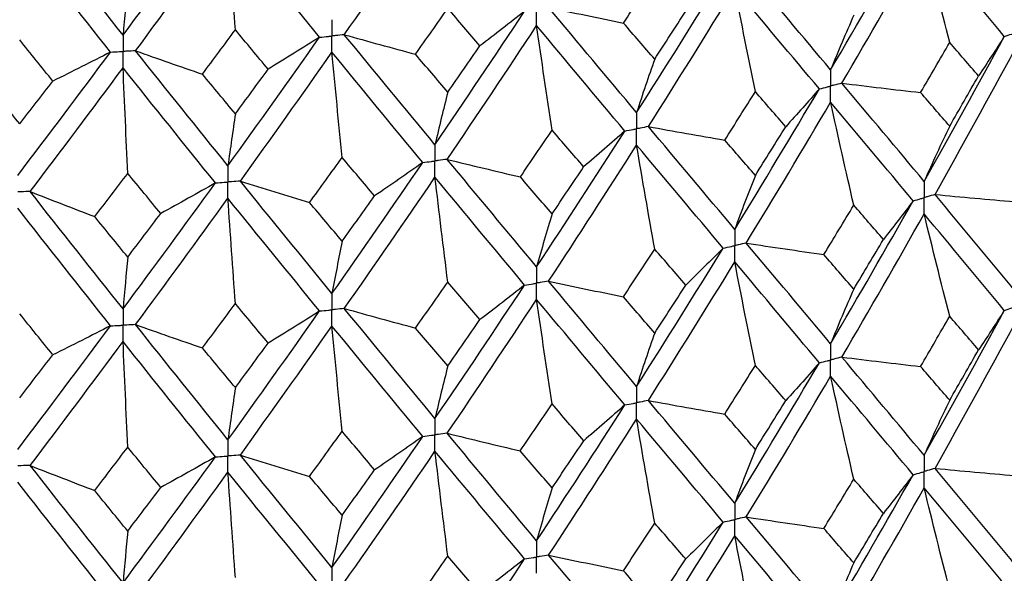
# Paper-space layout '_Trimetric' of a CAD drawing. Header units: millimetres. Extents: x -25 to 160, y -13 to 387.
# Tile 37 of 58: x 0.75 to 10.15, y 24.68 to 29.97. Entities that reach past the tile are written whole.
import ezdxf

# ---------------------------------------------------------------- set-up
doc = ezdxf.new("R2010")
doc.units = ezdxf.units.MM

psp = doc.layouts.new('_Trimetric')

# ---------------------------------------------------------------- linework, layer by layer
at = {"color": 7, "linetype": 'Continuous', "lineweight": 25}
for points in [[(1.738, 29.8178), (2.0328, 30.2158), (2.3271, 30.6175), (2.6203, 31.0223)], [(3.85, 29.8221), (4.14, 30.2368), (4.4287, 30.6552), (4.7157, 31.0766)], [(1.738, 29.8178), (1.4432, 30.1882), (1.1477, 30.5624), (0.852, 30.9397)], [(1.8573, 29.668), (2.152, 30.0669), (2.446, 30.4696), (2.739, 30.8754)], [(2.8101, 29.8687), (2.7859, 30.2044), (2.7622, 30.5399), (2.739, 30.8754)], [(3.6148, 29.7982), (3.3241, 30.1537), (3.032, 30.513), (2.739, 30.8754)], [(8.493, 29.4875), (8.7585, 29.9378), (9.0212, 30.3922), (9.2807, 30.8501)], [(1.6186, 29.6569), (1.3236, 30.0283), (1.028, 30.4034), (0.7323, 30.7817)], [(8.6005, 29.3596), (8.8651, 29.8107), (9.127, 30.2658), (9.3855, 30.7245)], [(9.6292, 29.7482), (9.5464, 30.0735), (9.4651, 30.3989), (9.3855, 30.7245)], [(10.1506, 29.8054), (9.8992, 30.1081), (9.6441, 30.4146), (9.3855, 30.7245)], [(6.5149, 29.9338), (6.6146, 30.0853), (6.714, 30.2373), (6.8132, 30.3897)], [(6.6407, 29.079), (6.9184, 29.5146), (7.194, 29.9545), (7.467, 30.398)], [(8.493, 29.4875), (8.2275, 29.8033), (7.9588, 30.1232), (7.6873, 30.4466)], [(1.7831, 30.3133), (1.7678, 30.1514), (1.7527, 29.9863), (1.738, 29.8178)], [(6.7532, 28.9452), (7.0302, 29.3816), (7.305, 29.8223), (7.5773, 30.2666)], [(7.774, 29.2785), (7.7071, 29.6078), (7.6416, 29.9372), (7.5773, 30.2666)], [(8.3852, 29.3051), (8.119, 29.6217), (7.8495, 29.9424), (7.5773, 30.2666)], [(5.8004, 30.0826), (6.0377, 30.0319), (6.2759, 29.9823), (6.5149, 29.9338)], [(6.6407, 29.079), (6.3631, 29.4095), (6.0828, 29.7442), (5.8004, 30.0826)], [(4.5304, 29.6356), (4.6331, 29.7817), (4.7357, 29.9282), (4.8381, 30.0752)], [(4.7157, 28.7724), (5.0025, 29.1929), (5.2879, 29.6176), (5.5714, 30.0461)], [(5.1447, 29.7156), (5.0427, 29.835), (4.9405, 29.9549), (4.8381, 30.0752)], [(5.5714, 30.0461), (5.431, 29.9353), (5.2887, 29.8251), (5.1447, 29.7156)], [(6.8132, 29.5883), (6.9123, 29.7405), (7.0111, 29.8932), (7.1097, 30.0463)], [(8.7136, 30.0074), (8.6386, 29.8372), (8.5651, 29.6638), (8.493, 29.4875)], [(4.8319, 28.6325), (5.1182, 29.0537), (5.4031, 29.4793), (5.686, 29.9086)], [(5.8336, 28.9112), (5.7835, 29.2437), (5.7342, 29.5762), (5.686, 29.9086)], [(6.528, 28.9026), (6.2498, 29.2339), (5.9689, 29.5694), (5.686, 29.9086)], [(6.8132, 29.5883), (6.7141, 29.703), (6.6146, 29.8181), (6.5149, 29.9338)], [(2.4962, 29.446), (2.6009, 29.5865), (2.7056, 29.7274), (2.8101, 29.8687)], [(2.739, 28.5712), (3.0318, 28.976), (3.3239, 29.3852), (3.6148, 29.7982)], [(3.1233, 29.4924), (3.019, 29.6174), (2.9146, 29.7429), (2.8101, 29.8687)], [(3.6148, 29.7982), (3.4527, 29.6955), (3.2888, 29.5936), (3.1233, 29.4924)], [(3.85, 29.8221), (4.0757, 29.7589), (4.3025, 29.6968), (4.5304, 29.6356)], [(4.7157, 28.7724), (4.4289, 29.1182), (4.1401, 29.4683), (3.85, 29.8221)], [(9.3855, 28.4221), (9.6441, 28.8808), (9.8992, 29.3421), (10.1506, 29.8054)], [(10.1506, 29.8054), (10.0705, 29.6797), (9.9884, 29.5542), (9.9042, 29.4291)], [(1.0678, 29.3793), (0.9623, 29.5099), (0.8568, 29.6411), (0.7513, 29.7726)], [(4.8381, 29.2738), (4.9405, 29.4206), (5.0427, 29.5678), (5.1447, 29.7156)], [(9.3518, 29.2703), (9.4446, 29.4291), (9.5371, 29.5884), (9.6292, 29.7482)], [(9.9042, 29.4291), (9.813, 29.535), (9.7213, 29.6414), (9.6292, 29.7482)], [(0.7323, 28.4775), (1.0279, 28.8664), (1.3235, 29.2597), (1.6186, 29.6569)], [(1.6186, 29.6569), (1.4365, 29.5635), (1.2529, 29.471), (1.0678, 29.3793)], [(1.8573, 29.668), (2.069, 29.5931), (2.282, 29.5191), (2.4962, 29.446)], [(2.739, 28.5712), (2.4461, 28.9326), (2.1521, 29.2984), (1.8573, 29.668)], [(2.8576, 28.4249), (3.1502, 28.8305), (3.4419, 29.2406), (3.7325, 29.6544)], [(3.8294, 28.6503), (3.7964, 28.9851), (3.7641, 29.3198), (3.7325, 29.6544)], [(4.5993, 28.6022), (4.3121, 28.9488), (4.023, 29.2997), (3.7325, 29.6544)], [(4.8381, 29.2738), (4.7358, 29.3939), (4.6332, 29.5145), (4.5304, 29.6356)], [(9.49, 28.2969), (9.7476, 28.7564), (10.0019, 29.2187), (10.2523, 29.6829)], [(6.8132, 29.5883), (6.7546, 29.4217), (6.6971, 29.2519), (6.6407, 29.079)], [(0.8521, 28.3248), (1.1476, 28.7145), (1.4431, 29.1087), (1.738, 29.5068)], [(1.7831, 28.4988), (1.7678, 28.8349), (1.7527, 29.1709), (1.738, 29.5068)], [(2.6202, 28.4074), (2.3272, 28.7696), (2.0329, 29.1362), (1.738, 29.5068)], [(2.8101, 29.0674), (2.7056, 29.1931), (2.6009, 29.3193), (2.4962, 29.446)], [(2.8101, 29.0674), (2.9146, 29.2086), (3.019, 29.3502), (3.1233, 29.4924)], [(9.6292, 28.9489), (9.7213, 29.1087), (9.813, 29.2688), (9.9042, 29.4291)], [(0.7513, 28.9713), (0.6458, 29.1026), (0.5402, 29.2345), (0.4346, 29.3669)], [(0.7513, 28.9713), (0.8568, 29.1068), (0.9623, 29.2428), (1.0678, 29.3793)], [(8.6005, 29.3596), (8.8504, 29.3287), (9.1009, 29.299), (9.3518, 29.2703)], [(9.3855, 28.4221), (9.127, 28.7321), (8.8651, 29.0447), (8.6005, 29.3596)], [(4.8381, 29.2738), (4.7965, 29.1099), (4.7557, 28.9428), (4.7157, 28.7724)], [(7.4822, 28.8159), (7.5798, 28.9696), (7.6771, 29.1238), (7.774, 29.2785)], [(7.5773, 27.9643), (7.8495, 28.4086), (8.119, 28.8558), (8.3852, 29.3051)], [(8.0638, 28.9441), (7.9676, 29.0551), (7.871, 29.1665), (7.774, 29.2785)], [(8.3852, 29.3051), (8.2801, 29.1843), (8.1729, 29.064), (8.0638, 28.9441)], [(9.6292, 28.9489), (9.5371, 29.0557), (9.4446, 29.1629), (9.3518, 29.2703)], [(7.6873, 27.8332), (7.9588, 28.2785), (8.2275, 28.7266), (8.493, 29.1769)], [(8.7136, 28.1949), (8.6386, 28.5222), (8.5651, 28.8495), (8.493, 29.1769)], [(9.2807, 28.2367), (9.0212, 28.5475), (8.7585, 28.8611), (8.493, 29.1769)], [(2.8101, 29.0674), (2.7859, 28.9052), (2.7622, 28.7398), (2.739, 28.5712)], [(5.5307, 28.4646), (5.6319, 28.613), (5.7329, 28.7618), (5.8336, 28.9112)], [(5.686, 27.6063), (5.9689, 28.0356), (6.2498, 28.468), (6.528, 28.9026)], [(6.1351, 28.5609), (6.0349, 28.6771), (5.9344, 28.7939), (5.8336, 28.9112)], [(6.528, 28.9026), (6.3989, 28.7881), (6.268, 28.6742), (6.1351, 28.5609)], [(6.7532, 28.9452), (6.9955, 28.901), (7.2385, 28.8579), (7.4822, 28.8159)], [(7.5773, 27.9643), (7.305, 28.2885), (7.0302, 28.6157), (6.7532, 28.9452)], [(7.774, 28.4792), (7.871, 28.6339), (7.9676, 28.7889), (8.0638, 28.9441)], [(9.6292, 28.9489), (9.5464, 28.7764), (9.4651, 28.6008), (9.3855, 28.4221)], [(5.8004, 27.4692), (6.0828, 27.8995), (6.3631, 28.3328), (6.6407, 28.7684)], [(6.8132, 27.7758), (6.7546, 28.1067), (6.6971, 28.4376), (6.6407, 28.7684)], [(7.467, 27.7846), (7.194, 28.1098), (6.9184, 28.4379), (6.6407, 28.7684)], [(7.774, 28.4792), (7.6771, 28.5911), (7.5798, 28.7033), (7.4822, 28.8159)], [(3.5185, 28.2204), (3.6223, 28.3632), (3.7259, 28.5065), (3.8294, 28.6503)], [(3.7325, 27.3521), (4.023, 27.7659), (4.3121, 28.1829), (4.5993, 28.6022)], [(4.1392, 28.2836), (4.0361, 28.4053), (3.9328, 28.5276), (3.8294, 28.6503)], [(4.5993, 28.6022), (4.4477, 28.4953), (4.2943, 28.3891), (4.1392, 28.2836)], [(4.8319, 28.6325), (5.0639, 28.5755), (5.2968, 28.5196), (5.5307, 28.4646)], [(5.686, 27.6063), (5.4031, 27.9455), (5.1182, 28.2878), (4.8319, 28.6325)], [(1.4679, 28.0858), (1.573, 28.2229), (1.6781, 28.3606), (1.7831, 28.4988)], [(2.0979, 28.1152), (1.9931, 28.2426), (1.8882, 28.3704), (1.7831, 28.4988)], [(5.8336, 28.1119), (5.9344, 28.2612), (6.0349, 28.4109), (6.1351, 28.5609)], [(1.738, 27.2044), (2.0329, 27.6025), (2.3272, 28.0037), (2.6202, 28.4074)], [(2.6202, 28.4074), (2.4477, 28.3092), (2.2736, 28.2118), (2.0979, 28.1152)], [(2.8576, 28.4249), (3.0768, 28.3558), (3.2971, 28.2876), (3.5185, 28.2204)], [(3.7325, 27.3521), (3.4419, 27.7068), (3.1502, 28.0646), (2.8576, 28.4249)], [(3.85, 27.2087), (4.1401, 27.6235), (4.4289, 28.0415), (4.7157, 28.4619)], [(4.8381, 27.4614), (4.7965, 27.7949), (4.7557, 28.1284), (4.7157, 28.4619)], [(5.5714, 27.4327), (5.2879, 27.7729), (5.0025, 28.1161), (4.7157, 28.4619)], [(5.8336, 28.1119), (5.7329, 28.2291), (5.6319, 28.3467), (5.5307, 28.4646)], [(7.774, 28.4792), (7.7071, 28.3107), (7.6416, 28.1391), (7.5773, 27.9643)], [(0.8521, 28.3248), (1.056, 28.2442), (1.2613, 28.1646), (1.4679, 28.0858)], [(1.738, 27.2044), (1.4431, 27.5749), (1.1476, 27.9486), (0.8521, 28.3248)], [(9.49, 28.2969), (9.7426, 28.2727), (9.9956, 28.2497), (10.249, 28.2278)], [(10.2523, 27.3787), (10.0018, 27.6817), (9.7475, 27.9879), (9.49, 28.2969)], [(1.8573, 27.0546), (2.1521, 27.4537), (2.4461, 27.8559), (2.739, 28.2607)], [(2.8101, 27.2549), (2.7859, 27.5902), (2.7622, 27.9255), (2.739, 28.2607)], [(3.6148, 27.1848), (3.3239, 27.5404), (3.0318, 27.8993), (2.739, 28.2607)], [(3.8294, 27.8511), (3.7259, 27.9738), (3.6223, 28.0969), (3.5185, 28.2204)], [(3.8294, 27.8511), (3.9328, 27.9949), (4.0361, 28.1391), (4.1392, 28.2836)], [(8.493, 26.8728), (8.7587, 27.3241), (9.0214, 27.779), (9.2807, 28.2367)], [(9.2807, 28.2367), (9.1881, 28.1133), (9.0934, 27.9902), (8.9967, 27.8676)], [(1.6186, 27.0435), (1.3235, 27.415), (1.0279, 27.7897), (0.7323, 28.167)], [(1.7831, 27.6996), (1.8882, 27.8378), (1.9931, 27.9763), (2.0979, 28.1152)], [(5.8336, 28.1119), (5.7835, 27.9466), (5.7342, 27.7781), (5.686, 27.6063)], [(8.4281, 27.7236), (8.5236, 27.8804), (8.6188, 28.0375), (8.7136, 28.1949)], [(8.6004, 26.7447), (8.8652, 27.1968), (9.1271, 27.6526), (9.3855, 28.1111)], [(8.9967, 27.8676), (8.9027, 27.9764), (8.8083, 28.0855), (8.7136, 28.1949)], [(9.6292, 27.1344), (9.5464, 27.4599), (9.4652, 27.7854), (9.3855, 28.1111)], [(10.1506, 27.1905), (9.8991, 27.4942), (9.644, 27.8012), (9.3855, 28.1111)], [(1.7831, 27.6996), (1.6781, 27.828), (1.573, 27.9567), (1.4679, 28.0858)], [(3.8294, 27.8511), (3.7964, 27.688), (3.7641, 27.5217), (3.7325, 27.3521)], [(7.6873, 27.8332), (7.9336, 27.7956), (8.1806, 27.7591), (8.4281, 27.7236)], [(8.493, 26.8728), (8.2274, 27.1896), (7.9587, 27.5099), (7.6873, 27.8332)], [(8.7136, 27.3936), (8.8083, 27.5512), (8.9027, 27.7092), (8.9967, 27.8676)], [(6.5149, 27.3203), (6.6146, 27.4718), (6.7141, 27.6237), (6.8132, 27.7758)], [(6.6407, 26.4643), (6.9186, 26.901), (7.1941, 27.3413), (7.467, 27.7846)], [(7.1097, 27.4329), (7.0111, 27.5468), (6.9123, 27.6612), (6.8132, 27.7758)], [(7.467, 27.7846), (7.3498, 27.6669), (7.2307, 27.5496), (7.1097, 27.4329)], [(1.7831, 27.6996), (1.7678, 27.5378), (1.7527, 27.3728), (1.738, 27.2044)], [(6.7531, 26.3302), (7.0303, 26.7678), (7.3052, 27.209), (7.5773, 27.6532)], [(7.774, 26.6647), (7.7071, 26.9942), (7.6416, 27.3237), (7.5773, 27.6532)], [(8.3853, 26.6902), (8.1189, 27.0079), (7.8494, 27.329), (7.5773, 27.6532)], [(8.7136, 27.3936), (8.6188, 27.5032), (8.5236, 27.6132), (8.4281, 27.7236)], [(4.5304, 27.0221), (4.6332, 27.1682), (4.7358, 27.3146), (4.8381, 27.4614)], [(5.1447, 27.1021), (5.0427, 27.2215), (4.9405, 27.3412), (4.8381, 27.4614)], [(5.8004, 27.4692), (6.0377, 27.4185), (6.2759, 27.3689), (6.5149, 27.3203)], [(6.6407, 26.4643), (6.3629, 26.7958), (6.0827, 27.1309), (5.8004, 27.4692)], [(4.7157, 26.1577), (5.0027, 26.5792), (5.2881, 27.0044), (5.5714, 27.4327)], [(5.5714, 27.4327), (5.431, 27.3219), (5.2887, 27.2117), (5.1447, 27.1021)], [(6.8132, 26.9745), (6.9123, 27.1269), (7.0111, 27.2797), (7.1097, 27.4329)], [(8.7136, 27.3936), (8.6386, 27.2231), (8.5651, 27.0495), (8.493, 26.8728)], [(4.8318, 26.0175), (5.1183, 26.4399), (5.4032, 26.866), (5.686, 27.2952)], [(5.8336, 26.2974), (5.7835, 26.63), (5.7343, 26.9626), (5.686, 27.2952)], [(6.5281, 26.2876), (6.2497, 26.62), (5.9688, 26.9561), (5.686, 27.2952)], [(6.8132, 26.9745), (6.714, 27.0893), (6.6146, 27.2046), (6.5149, 27.3203)], [(2.4962, 26.8325), (2.6009, 26.9729), (2.7056, 27.1137), (2.8101, 27.2549)], [(2.739, 25.9565), (3.032, 26.3623), (3.3241, 26.7719), (3.6148, 27.1848)], [(3.1233, 26.8789), (3.019, 27.0039), (2.9146, 27.1292), (2.8101, 27.2549)], [(3.6148, 27.1848), (3.4527, 27.0821), (3.2888, 26.9802), (3.1233, 26.8789)], [(3.85, 27.2087), (4.0757, 27.1455), (4.3025, 27.0833), (4.5304, 27.0221)], [(4.7157, 26.1577), (4.4287, 26.5045), (4.14, 26.855), (3.85, 27.2087)], [(9.3855, 25.8074), (9.6439, 26.2648), (9.899, 26.7258), (10.1506, 27.1905)], [(10.1506, 27.1905), (10.0707, 27.0648), (9.9886, 26.9394), (9.9045, 26.8144)], [(1.0678, 26.7658), (0.9623, 26.8964), (0.8568, 27.0274), (0.7513, 27.1588)], [(4.8381, 26.66), (4.9405, 26.8069), (5.0427, 26.9543), (5.1447, 27.1021)], [(9.3514, 26.6553), (9.4444, 26.8146), (9.537, 26.9743), (9.6292, 27.1344)], [(9.9045, 26.8144), (9.8132, 26.9206), (9.7214, 27.0274), (9.6292, 27.1344)], [(0.7323, 25.8628), (1.028, 26.2527), (1.3236, 26.6465), (1.6186, 27.0435)], [(1.6186, 27.0435), (1.4365, 26.9501), (1.2529, 26.8576), (1.0678, 26.7658)], [(1.8573, 27.0546), (2.069, 26.9797), (2.282, 26.9056), (2.4962, 26.8325)], [(2.739, 25.9565), (2.446, 26.3189), (2.152, 26.6852), (1.8573, 27.0546)], [(2.8576, 25.81), (3.1503, 26.2167), (3.4421, 26.6272), (3.7325, 27.041)], [(3.8294, 26.0366), (3.7964, 26.3714), (3.7641, 26.7062), (3.7325, 27.041)], [(4.5994, 25.9873), (4.312, 26.3349), (4.0229, 26.6864), (3.7325, 27.041)], [(4.8381, 26.66), (4.7357, 26.7803), (4.6331, 26.901), (4.5304, 27.0221)], [(9.49, 25.6824), (9.7475, 26.1407), (10.0016, 26.6023), (10.2523, 27.0677)], [(0.852, 25.7099), (1.1477, 26.1007), (1.4432, 26.4954), (1.738, 26.8933)], [(1.7831, 25.8851), (1.7678, 26.2212), (1.7527, 26.5573), (1.738, 26.8933)], [(2.6203, 25.7924), (2.3271, 26.1557), (2.0328, 26.5229), (1.738, 26.8933)], [(6.8132, 26.9745), (6.7546, 26.8076), (6.6971, 26.6375), (6.6407, 26.4643)], [(2.8101, 26.4536), (2.7056, 26.5794), (2.6009, 26.7058), (2.4962, 26.8325)], [(2.8101, 26.4536), (2.9146, 26.5949), (3.019, 26.7367), (3.1233, 26.8789)], [(9.6292, 26.3334), (9.7214, 26.4932), (9.8132, 26.6536), (9.9045, 26.8144)], [(0.7513, 26.3574), (0.8568, 26.4931), (0.9623, 26.6292), (1.0678, 26.7658)], [(8.6004, 26.7447), (8.8503, 26.7138), (9.1006, 26.684), (9.3514, 26.6553)], [(9.3855, 25.8074), (9.1272, 26.1162), (8.8654, 26.4285), (8.6004, 26.7447)], [(4.8381, 26.66), (4.7965, 26.4958), (4.7557, 26.3284), (4.7157, 26.1577)], [(7.4818, 26.2009), (7.5795, 26.3551), (7.6769, 26.5097), (7.774, 26.6647)], [(7.5773, 25.3495), (7.8493, 25.7926), (8.1187, 26.2395), (8.3853, 26.6902)], [(8.0642, 26.3293), (7.9678, 26.4407), (7.8711, 26.5525), (7.774, 26.6647)], [(8.3853, 26.6902), (8.2803, 26.5694), (8.1732, 26.4491), (8.0642, 26.3293)], [(9.6292, 26.3334), (9.537, 26.4402), (9.4444, 26.5475), (9.3514, 26.6553)], [(7.6874, 25.2187), (7.9586, 25.6628), (8.2273, 26.1102), (8.493, 26.5618)], [(8.7136, 25.5793), (8.6386, 25.9067), (8.5651, 26.2342), (8.493, 26.5618)], [(9.2806, 25.6221), (9.0214, 25.9318), (8.7588, 26.2448), (8.493, 26.5618)], [(2.8101, 26.4536), (2.7859, 26.2911), (2.7622, 26.1255), (2.739, 25.9565)], [(6.7531, 26.3302), (6.9953, 26.2861), (7.2382, 26.2429), (7.4818, 26.2009)], [(7.5773, 25.3495), (7.3053, 25.6726), (7.0305, 25.9995), (6.7531, 26.3302)], [(7.774, 25.8636), (7.8711, 26.0184), (7.9678, 26.1736), (8.0642, 26.3293)], [(9.6292, 26.3334), (9.5464, 26.1611), (9.4652, 25.9858), (9.3855, 25.8074)], [(5.5303, 25.8497), (5.6316, 25.9985), (5.7328, 26.1477), (5.8336, 26.2974)], [(5.686, 24.9915), (5.9687, 25.4196), (6.2495, 25.8516), (6.5281, 26.2876)], [(6.1355, 25.9461), (6.0352, 26.0627), (5.9345, 26.1799), (5.8336, 26.2974)], [(6.5281, 26.2876), (6.3991, 26.1732), (6.2683, 26.0593), (6.1355, 25.9461)], [(5.8005, 24.8546), (6.0826, 25.2837), (6.3628, 25.7164), (6.6407, 26.1533)], [(6.8132, 25.1603), (6.7545, 25.4912), (6.6971, 25.8222), (6.6407, 26.1533)], [(7.4669, 25.1701), (7.1942, 25.4942), (6.9187, 25.8217), (6.6407, 26.1533)], [(7.774, 25.8636), (7.677, 25.9756), (7.5796, 26.088), (7.4818, 26.2009)], [(3.5181, 25.6054), (3.622, 25.7487), (3.7258, 25.8924), (3.8294, 26.0366)], [(4.1396, 25.6687), (4.0364, 25.7909), (3.933, 25.9135), (3.8294, 26.0366)], [(3.7325, 24.7373), (4.0227, 25.1499), (4.3118, 25.5666), (4.5994, 25.9873)], [(4.5994, 25.9873), (4.4479, 25.8804), (4.2946, 25.7742), (4.1396, 25.6687)], [(4.8318, 26.0175), (5.0637, 25.9606), (5.2965, 25.9046), (5.5303, 25.8497)], [(5.686, 24.9915), (5.4033, 25.3296), (5.1185, 25.6715), (4.8318, 26.0175)], [(5.8336, 25.4963), (5.9345, 25.6457), (6.0351, 25.7956), (6.1355, 25.9461)], [(1.4674, 25.4709), (1.5727, 25.6085), (1.678, 25.7466), (1.7831, 25.8851)], [(2.0984, 25.5003), (1.9934, 25.6281), (1.8883, 25.7564), (1.7831, 25.8851)], [(5.8336, 25.4963), (5.7328, 25.6136), (5.6317, 25.7314), (5.5303, 25.8497)], [(7.774, 25.8636), (7.7072, 25.6953), (7.6416, 25.524), (7.5773, 25.3495)], [(1.738, 24.5896), (2.0327, 24.9865), (2.3269, 25.3874), (2.6203, 25.7924)], [(2.6203, 25.7924), (2.4479, 25.6943), (2.2739, 25.5969), (2.0984, 25.5003)], [(2.8576, 25.81), (3.0766, 25.7408), (3.2968, 25.6726), (3.5181, 25.6054)], [(3.7325, 24.7373), (3.4422, 25.0908), (3.1505, 25.4483), (2.8576, 25.81)], [(3.85, 24.5942), (4.1399, 25.0078), (4.4286, 25.4251), (4.7157, 25.8467)], [(4.8381, 24.8458), (4.7965, 25.1795), (4.7557, 25.5131), (4.7157, 25.8467)], [(5.5713, 24.8182), (5.2881, 25.1572), (5.0028, 25.4999), (4.7157, 25.8467)], [(0.852, 25.7099), (1.0558, 25.6293), (1.261, 25.5496), (1.4674, 25.4709)], [(1.738, 24.5896), (1.4433, 24.959), (1.1479, 25.3323), (0.852, 25.7099)], [(3.8294, 25.2355), (3.9329, 25.3794), (4.0364, 25.5238), (4.1396, 25.6687)], [(9.49, 25.6824), (9.7428, 25.6582), (9.9959, 25.6352), (10.2494, 25.6133)], [(10.2523, 24.7653), (10.0016, 25.0684), (9.7474, 25.3743), (9.49, 25.6824)], [(1.8574, 24.4401), (2.1519, 24.838), (2.4458, 25.2396), (2.739, 25.6455)], [(2.8101, 24.6393), (2.7859, 24.9748), (2.7622, 25.3102), (2.739, 25.6455)], [(3.6147, 24.5702), (3.3241, 24.9248), (3.0321, 25.283), (2.739, 25.6455)], [(3.8294, 25.2355), (3.7258, 25.3583), (3.622, 25.4816), (3.5181, 25.6054)], [(8.4285, 25.1091), (8.5239, 25.2654), (8.6189, 25.4221), (8.7136, 25.5793)], [(8.493, 24.2594), (8.7588, 24.711), (9.0215, 25.1655), (9.2806, 25.6221)], [(8.9964, 25.2529), (8.9025, 25.3612), (8.8082, 25.4701), (8.7136, 25.5793)], [(9.2806, 25.6221), (9.1879, 25.4987), (9.0931, 25.3756), (8.9964, 25.2529)], [(1.6185, 24.4289), (1.3237, 24.7993), (1.0282, 25.1734), (0.7323, 25.5518)], [(1.7831, 25.084), (1.8883, 25.2223), (1.9934, 25.361), (2.0984, 25.5003)], [(5.8336, 25.4963), (5.7835, 25.3312), (5.7343, 25.163), (5.686, 24.9915)], [(8.6004, 24.1312), (8.8654, 24.5837), (9.1272, 25.0391), (9.3855, 25.4968)], [(9.6292, 24.5208), (9.5464, 24.846), (9.4652, 25.1713), (9.3855, 25.4968)], [(10.1507, 24.5771), (9.899, 24.881), (9.6438, 25.1877), (9.3855, 25.4968)], [(1.7831, 25.084), (1.678, 25.2124), (1.5727, 25.3414), (1.4674, 25.4709)], [(3.8294, 25.2355), (3.7964, 25.0726), (3.7641, 24.9066), (3.7325, 24.7373)], [(7.6874, 25.2187), (7.9338, 25.1811), (8.1809, 25.1446), (8.4285, 25.1091)], [(8.493, 24.2594), (8.2273, 24.5764), (7.9586, 24.8963), (7.6874, 25.2187)], [(8.7136, 24.78), (8.8082, 24.9373), (8.9025, 25.095), (8.9964, 25.2529)], [(6.5153, 24.7058), (6.6149, 24.8567), (6.7142, 25.0082), (6.8132, 25.1603)], [(6.6407, 23.8509), (6.9187, 24.2878), (7.1942, 24.7278), (7.4669, 25.1701)], [(7.1092, 24.8182), (7.0109, 24.9317), (6.9122, 25.0457), (6.8132, 25.1603)], [(7.4669, 25.1701), (7.3496, 25.0523), (7.2304, 24.935), (7.1092, 24.8182)], [(8.7136, 24.78), (8.6189, 24.8894), (8.5239, 24.9991), (8.4285, 25.1091)], [(1.7831, 25.084), (1.7678, 24.9224), (1.7528, 24.7577), (1.738, 24.5896)], [(6.7531, 23.7168), (7.0304, 24.1547), (7.3053, 24.5956), (7.5773, 25.0389)], [(7.774, 24.0511), (7.7072, 24.3803), (7.6416, 24.7096), (7.5773, 25.0389)], [(8.3853, 24.0768), (8.1188, 24.3947), (7.8493, 24.7156), (7.5773, 25.0389)], [(4.5308, 24.4076), (4.6334, 24.5531), (4.7359, 24.6992), (4.8381, 24.8458)], [(4.7157, 23.5443), (5.0028, 23.966), (5.2882, 24.3909), (5.5713, 24.8182)], [(5.1442, 24.4874), (5.0425, 24.6064), (4.9404, 24.7258), (4.8381, 24.8458)], [(5.5713, 24.8182), (5.4308, 24.7073), (5.2884, 24.5971), (5.1442, 24.4874)], [(5.8005, 24.8546), (6.0379, 24.804), (6.2762, 24.7544), (6.5153, 24.7058)], [(6.6407, 23.8509), (6.3628, 24.1826), (6.0826, 24.5173), (5.8005, 24.8546)], [(6.8132, 24.3609), (6.9122, 24.513), (7.0109, 24.6654), (7.1092, 24.8182)], [(8.7136, 24.78), (8.6386, 24.6096), (8.5651, 24.436), (8.493, 24.2594)], [(6.8132, 24.3609), (6.7142, 24.4755), (6.6149, 24.5905), (6.5153, 24.7058)]]:
    psp.add_open_spline(points, degree=3, dxfattribs=at)
for points, knots in [([(5.686, 29.9086), (5.686, 29.9506), (5.686, 29.9926), (5.686, 30.0345), (5.686, 30.0444), (5.686, 30.0543), (5.686, 30.0643)], [0, 0, 0, 0, 0.0001467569, 0.0001467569, 0.0001467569, 0.0001814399, 0.0001814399, 0.0001814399, 0.0001814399]), ([(3.7325, 29.9655), (3.7324, 29.9236), (3.7324, 29.8817), (3.7324, 29.8398), (3.7324, 29.8298), (3.7324, 29.8199), (3.7324, 29.81)], [0, 0, 0, 0, 0.0001467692, 0.0001467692, 0.0001467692, 0.0001814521, 0.0001814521, 0.0001814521, 0.0001814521]), ([(1.738, 29.8178), (1.738, 29.7759), (1.738, 29.734), (1.738, 29.6921), (1.738, 29.6822), (1.738, 29.6723), (1.738, 29.6624)], [0, 0, 0, 0, 0.0001467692, 0.0001467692, 0.0001467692, 0.0001814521, 0.0001814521, 0.0001814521, 0.0001814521]), ([(3.6148, 29.7982), (3.6427, 29.8009), (3.6705, 29.8038), (3.6984, 29.8066), (3.7097, 29.8077), (3.7211, 29.8089), (3.7324, 29.81)], [0, 0, 0, 0, 0.0000851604, 0.0000851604, 0.0000851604, 0.0001198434, 0.0001198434, 0.0001198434, 0.0001198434]), ([(3.85, 29.8221), (3.8221, 29.8192), (3.7943, 29.8164), (3.7664, 29.8135), (3.7551, 29.8123), (3.7438, 29.8112), (3.7324, 29.81)], [0, 0, 0, 0, 0.0000851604, 0.0000851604, 0.0000851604, 0.0001198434, 0.0001198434, 0.0001198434, 0.0001198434]), ([(3.7325, 29.6544), (3.7324, 29.6964), (3.7324, 29.7384), (3.7324, 29.7803), (3.7324, 29.7902), (3.7324, 29.8001), (3.7324, 29.81)], [0, 0, 0, 0, 0.0001467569, 0.0001467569, 0.0001467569, 0.0001814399, 0.0001814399, 0.0001814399, 0.0001814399]), ([(10.1506, 29.8054), (10.1747, 29.8132), (10.1988, 29.821), (10.2228, 29.8287), (10.2326, 29.8319), (10.2424, 29.8351), (10.2522, 29.8383)], [0, 0, 0, 0, 0.000085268, 0.000085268, 0.000085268, 0.0001199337, 0.0001199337, 0.0001199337, 0.0001199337]), ([(1.6186, 29.6569), (1.6469, 29.6582), (1.6752, 29.6595), (1.7034, 29.6608), (1.715, 29.6613), (1.7265, 29.6618), (1.738, 29.6624)], [0, 0, 0, 0, 0.0000851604, 0.0000851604, 0.0000851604, 0.0001198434, 0.0001198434, 0.0001198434, 0.0001198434]), ([(1.8573, 29.668), (1.8291, 29.6667), (1.8008, 29.6653), (1.7725, 29.664), (1.761, 29.6635), (1.7495, 29.6629), (1.738, 29.6624)], [0, 0, 0, 0, 0.0000851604, 0.0000851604, 0.0000851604, 0.0001198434, 0.0001198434, 0.0001198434, 0.0001198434]), ([(1.738, 29.5068), (1.738, 29.5487), (1.738, 29.5907), (1.738, 29.6326), (1.738, 29.6426), (1.738, 29.6525), (1.738, 29.6624)], [0, 0, 0, 0, 0.0001467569, 0.0001467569, 0.0001467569, 0.0001814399, 0.0001814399, 0.0001814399, 0.0001814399]), ([(8.493, 29.4875), (8.493, 29.4457), (8.493, 29.4038), (8.493, 29.362), (8.493, 29.3521), (8.493, 29.3422), (8.493, 29.3323)], [0, 0, 0, 0, 0.0001464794, 0.0001464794, 0.0001464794, 0.000181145, 0.000181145, 0.000181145, 0.000181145]), ([(8.3852, 29.3051), (8.4108, 29.3115), (8.4363, 29.318), (8.4618, 29.3244), (8.4722, 29.327), (8.4826, 29.3297), (8.493, 29.3323)], [0, 0, 0, 0, 0.000085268, 0.000085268, 0.000085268, 0.0001199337, 0.0001199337, 0.0001199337, 0.0001199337]), ([(8.6005, 29.3596), (8.575, 29.3531), (8.5496, 29.3466), (8.5241, 29.3402), (8.5137, 29.3375), (8.5033, 29.3349), (8.493, 29.3323)], [0, 0, 0, 0, 0.000085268, 0.000085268, 0.000085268, 0.0001199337, 0.0001199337, 0.0001199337, 0.0001199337]), ([(8.493, 29.1769), (8.493, 29.2188), (8.493, 29.2607), (8.493, 29.3026), (8.493, 29.3125), (8.493, 29.3224), (8.493, 29.3323)], [0, 0, 0, 0, 0.0001464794, 0.0001464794, 0.0001464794, 0.000181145, 0.000181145, 0.000181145, 0.000181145]), ([(6.6407, 29.079), (6.6407, 29.0372), (6.6407, 28.9953), (6.6407, 28.9535), (6.6407, 28.9436), (6.6407, 28.9337), (6.6407, 28.9238)], [0, 0, 0, 0, 0.0001464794, 0.0001464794, 0.0001464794, 0.000181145, 0.000181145, 0.000181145, 0.000181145]), ([(6.528, 28.9026), (6.5548, 28.9076), (6.5815, 28.9126), (6.6081, 28.9176), (6.619, 28.9197), (6.6298, 28.9217), (6.6407, 28.9238)], [0, 0, 0, 0, 0.000085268, 0.000085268, 0.000085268, 0.0001199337, 0.0001199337, 0.0001199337, 0.0001199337]), ([(6.7532, 28.9452), (6.7265, 28.9401), (6.6999, 28.935), (6.6732, 28.93), (6.6624, 28.9279), (6.6515, 28.9258), (6.6407, 28.9238)], [0, 0, 0, 0, 0.000085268, 0.000085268, 0.000085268, 0.0001199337, 0.0001199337, 0.0001199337, 0.0001199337]), ([(6.6407, 28.7684), (6.6407, 28.8103), (6.6407, 28.8522), (6.6407, 28.8941), (6.6407, 28.904), (6.6407, 28.9139), (6.6407, 28.9238)], [0, 0, 0, 0, 0.0001464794, 0.0001464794, 0.0001464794, 0.000181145, 0.000181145, 0.000181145, 0.000181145]), ([(4.7157, 28.7724), (4.7157, 28.7306), (4.7157, 28.6888), (4.7157, 28.647), (4.7157, 28.6371), (4.7157, 28.6272), (4.7157, 28.6173)], [0, 0, 0, 0, 0.0001464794, 0.0001464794, 0.0001464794, 0.000181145, 0.000181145, 0.000181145, 0.000181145]), ([(4.5993, 28.6022), (4.6269, 28.6058), (4.6545, 28.6093), (4.682, 28.6129), (4.6932, 28.6144), (4.7044, 28.6158), (4.7157, 28.6173)], [0, 0, 0, 0, 0.000085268, 0.000085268, 0.000085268, 0.0001199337, 0.0001199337, 0.0001199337, 0.0001199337]), ([(4.8319, 28.6325), (4.8044, 28.6289), (4.7768, 28.6252), (4.7493, 28.6216), (4.7381, 28.6202), (4.7269, 28.6187), (4.7157, 28.6173)], [0, 0, 0, 0, 0.000085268, 0.000085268, 0.000085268, 0.0001199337, 0.0001199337, 0.0001199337, 0.0001199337]), ([(4.7157, 28.4619), (4.7157, 28.5038), (4.7157, 28.5457), (4.7157, 28.5875), (4.7157, 28.5975), (4.7157, 28.6074), (4.7157, 28.6173)], [0, 0, 0, 0, 0.0001464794, 0.0001464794, 0.0001464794, 0.000181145, 0.000181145, 0.000181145, 0.000181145]), ([(2.739, 28.5712), (2.739, 28.5294), (2.739, 28.4876), (2.739, 28.4458), (2.739, 28.4359), (2.739, 28.426), (2.739, 28.416)], [0, 0, 0, 0, 0.0001464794, 0.0001464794, 0.0001464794, 0.000181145, 0.000181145, 0.000181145, 0.000181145]), ([(2.6202, 28.4074), (2.6484, 28.4094), (2.6765, 28.4114), (2.7046, 28.4135), (2.7161, 28.4144), (2.7275, 28.4152), (2.739, 28.416)], [0, 0, 0, 0, 0.000085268, 0.000085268, 0.000085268, 0.0001199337, 0.0001199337, 0.0001199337, 0.0001199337]), ([(2.8576, 28.4249), (2.8295, 28.4228), (2.8014, 28.4207), (2.7733, 28.4186), (2.7618, 28.4177), (2.7504, 28.4169), (2.739, 28.416)], [0, 0, 0, 0, 0.000085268, 0.000085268, 0.000085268, 0.0001199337, 0.0001199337, 0.0001199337, 0.0001199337]), ([(2.739, 28.2607), (2.739, 28.3026), (2.739, 28.3445), (2.739, 28.3863), (2.739, 28.3962), (2.739, 28.4061), (2.739, 28.416)], [0, 0, 0, 0, 0.0001464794, 0.0001464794, 0.0001464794, 0.000181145, 0.000181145, 0.000181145, 0.000181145]), ([(9.3855, 28.4221), (9.3855, 28.3803), (9.3854, 28.3383), (9.3854, 28.2964), (9.3854, 28.2865), (9.3854, 28.2766), (9.3854, 28.2667)], [0, 0, 0, 0, 0.0001467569, 0.0001467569, 0.0001467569, 0.0001814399, 0.0001814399, 0.0001814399, 0.0001814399]), ([(0.8521, 28.3248), (0.8237, 28.3242), (0.7953, 28.3236), (0.7669, 28.323), (0.7553, 28.3228), (0.7438, 28.3226), (0.7323, 28.3224)], [0, 0, 0, 0, 0.000085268, 0.000085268, 0.000085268, 0.0001199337, 0.0001199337, 0.0001199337, 0.0001199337]), ([(9.49, 28.2969), (9.4652, 28.2897), (9.4405, 28.2826), (9.4157, 28.2754), (9.4056, 28.2725), (9.3955, 28.2696), (9.3854, 28.2667)], [0, 0, 0, 0, 0.0000851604, 0.0000851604, 0.0000851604, 0.0001198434, 0.0001198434, 0.0001198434, 0.0001198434]), ([(9.2807, 28.2367), (9.3055, 28.2438), (9.3303, 28.2509), (9.3551, 28.258), (9.3652, 28.2609), (9.3753, 28.2638), (9.3854, 28.2667)], [0, 0, 0, 0, 0.0000851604, 0.0000851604, 0.0000851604, 0.0001198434, 0.0001198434, 0.0001198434, 0.0001198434]), ([(9.3855, 28.1111), (9.3855, 28.1531), (9.3854, 28.195), (9.3854, 28.237), (9.3854, 28.2469), (9.3854, 28.2568), (9.3854, 28.2667)], [0, 0, 0, 0, 0.0001467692, 0.0001467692, 0.0001467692, 0.0001814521, 0.0001814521, 0.0001814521, 0.0001814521]), ([(7.5773, 27.9643), (7.5772, 27.9224), (7.5772, 27.8805), (7.5772, 27.8386), (7.5772, 27.8287), (7.5772, 27.8188), (7.5772, 27.8088)], [0, 0, 0, 0, 0.0001467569, 0.0001467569, 0.0001467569, 0.0001814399, 0.0001814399, 0.0001814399, 0.0001814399]), ([(7.6873, 27.8332), (7.6612, 27.8274), (7.6352, 27.8216), (7.6091, 27.8159), (7.5985, 27.8135), (7.5878, 27.8112), (7.5772, 27.8088)], [0, 0, 0, 0, 0.0000851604, 0.0000851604, 0.0000851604, 0.0001198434, 0.0001198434, 0.0001198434, 0.0001198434]), ([(7.467, 27.7846), (7.4931, 27.7903), (7.5192, 27.7961), (7.5453, 27.8018), (7.5559, 27.8042), (7.5666, 27.8065), (7.5772, 27.8088)], [0, 0, 0, 0, 0.0000851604, 0.0000851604, 0.0000851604, 0.0001198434, 0.0001198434, 0.0001198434, 0.0001198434]), ([(7.5773, 27.6532), (7.5772, 27.6952), (7.5772, 27.7372), (7.5772, 27.7791), (7.5772, 27.789), (7.5772, 27.7989), (7.5772, 27.8088)], [0, 0, 0, 0, 0.0001467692, 0.0001467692, 0.0001467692, 0.0001814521, 0.0001814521, 0.0001814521, 0.0001814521]), ([(5.686, 27.6063), (5.686, 27.5644), (5.686, 27.5225), (5.686, 27.4806), (5.686, 27.4707), (5.686, 27.4608), (5.686, 27.4508)], [0, 0, 0, 0, 0.0001467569, 0.0001467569, 0.0001467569, 0.0001814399, 0.0001814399, 0.0001814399, 0.0001814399]), ([(5.5714, 27.4327), (5.5986, 27.437), (5.6257, 27.4413), (5.6528, 27.4456), (5.6639, 27.4473), (5.6749, 27.4491), (5.686, 27.4508)], [0, 0, 0, 0, 0.0000851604, 0.0000851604, 0.0000851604, 0.0001198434, 0.0001198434, 0.0001198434, 0.0001198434]), ([(5.8004, 27.4692), (5.7733, 27.4648), (5.7462, 27.4605), (5.7191, 27.4561), (5.708, 27.4544), (5.697, 27.4526), (5.686, 27.4508)], [0, 0, 0, 0, 0.0000851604, 0.0000851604, 0.0000851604, 0.0001198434, 0.0001198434, 0.0001198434, 0.0001198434]), ([(5.686, 27.2952), (5.686, 27.3372), (5.686, 27.3792), (5.686, 27.4211), (5.686, 27.431), (5.686, 27.4409), (5.686, 27.4508)], [0, 0, 0, 0, 0.0001467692, 0.0001467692, 0.0001467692, 0.0001814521, 0.0001814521, 0.0001814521, 0.0001814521]), ([(3.7325, 27.3521), (3.7324, 27.3102), (3.7324, 27.2683), (3.7324, 27.2263), (3.7324, 27.2164), (3.7324, 27.2065), (3.7324, 27.1966)], [0, 0, 0, 0, 0.0001467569, 0.0001467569, 0.0001467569, 0.0001814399, 0.0001814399, 0.0001814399, 0.0001814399]), ([(1.738, 27.2044), (1.738, 27.1625), (1.738, 27.1206), (1.738, 27.0787), (1.738, 27.0688), (1.738, 27.0589), (1.738, 27.049)], [0, 0, 0, 0, 0.0001467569, 0.0001467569, 0.0001467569, 0.0001814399, 0.0001814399, 0.0001814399, 0.0001814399]), ([(3.6148, 27.1848), (3.6427, 27.1875), (3.6705, 27.1903), (3.6984, 27.1932), (3.7097, 27.1943), (3.7211, 27.1955), (3.7324, 27.1966)], [0, 0, 0, 0, 0.0000851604, 0.0000851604, 0.0000851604, 0.0001198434, 0.0001198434, 0.0001198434, 0.0001198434]), ([(3.85, 27.2087), (3.8221, 27.2058), (3.7943, 27.2029), (3.7664, 27.2001), (3.7551, 27.1989), (3.7438, 27.1978), (3.7324, 27.1966)], [0, 0, 0, 0, 0.0000851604, 0.0000851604, 0.0000851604, 0.0001198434, 0.0001198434, 0.0001198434, 0.0001198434]), ([(3.7325, 27.041), (3.7324, 27.083), (3.7324, 27.1249), (3.7324, 27.1669), (3.7324, 27.1768), (3.7324, 27.1867), (3.7324, 27.1966)], [0, 0, 0, 0, 0.0001467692, 0.0001467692, 0.0001467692, 0.0001814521, 0.0001814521, 0.0001814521, 0.0001814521]), ([(10.1506, 27.1905), (10.1747, 27.1983), (10.1988, 27.206), (10.2228, 27.2138), (10.2326, 27.217), (10.2424, 27.2201), (10.2522, 27.2233)], [0, 0, 0, 0, 0.0000851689, 0.0000851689, 0.0000851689, 0.0001198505, 0.0001198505, 0.0001198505, 0.0001198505]), ([(1.6186, 27.0435), (1.6469, 27.0448), (1.6752, 27.0461), (1.7034, 27.0474), (1.715, 27.0479), (1.7265, 27.0484), (1.738, 27.049)], [0, 0, 0, 0, 0.0000851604, 0.0000851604, 0.0000851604, 0.0001198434, 0.0001198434, 0.0001198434, 0.0001198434]), ([(1.8573, 27.0546), (1.8291, 27.0533), (1.8008, 27.0519), (1.7725, 27.0506), (1.761, 27.05), (1.7495, 27.0495), (1.738, 27.049)], [0, 0, 0, 0, 0.0000851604, 0.0000851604, 0.0000851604, 0.0001198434, 0.0001198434, 0.0001198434, 0.0001198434]), ([(1.738, 26.8933), (1.738, 26.9353), (1.738, 26.9773), (1.738, 27.0192), (1.738, 27.0291), (1.738, 27.0391), (1.738, 27.049)], [0, 0, 0, 0, 0.0001467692, 0.0001467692, 0.0001467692, 0.0001814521, 0.0001814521, 0.0001814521, 0.0001814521]), ([(8.493, 26.8728), (8.493, 26.8309), (8.493, 26.789), (8.493, 26.7471), (8.493, 26.7372), (8.493, 26.7272), (8.493, 26.7173)], [0, 0, 0, 0, 0.0001467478, 0.0001467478, 0.0001467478, 0.0001814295, 0.0001814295, 0.0001814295, 0.0001814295]), ([(8.3853, 26.6902), (8.4108, 26.6966), (8.4363, 26.703), (8.4618, 26.7095), (8.4722, 26.7121), (8.4826, 26.7147), (8.493, 26.7173)], [0, 0, 0, 0, 0.0000851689, 0.0000851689, 0.0000851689, 0.0001198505, 0.0001198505, 0.0001198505, 0.0001198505]), ([(8.6004, 26.7447), (8.575, 26.7382), (8.5495, 26.7317), (8.5241, 26.7252), (8.5137, 26.7226), (8.5033, 26.72), (8.493, 26.7173)], [0, 0, 0, 0, 0.0000851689, 0.0000851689, 0.0000851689, 0.0001198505, 0.0001198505, 0.0001198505, 0.0001198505]), ([(8.493, 26.5618), (8.493, 26.6037), (8.493, 26.6457), (8.493, 26.6876), (8.493, 26.6975), (8.493, 26.7074), (8.493, 26.7173)], [0, 0, 0, 0, 0.0001467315, 0.0001467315, 0.0001467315, 0.0001814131, 0.0001814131, 0.0001814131, 0.0001814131]), ([(6.6407, 26.4643), (6.6407, 26.4224), (6.6407, 26.3805), (6.6407, 26.3386), (6.6407, 26.3287), (6.6407, 26.3188), (6.6407, 26.3088)], [0, 0, 0, 0, 0.0001467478, 0.0001467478, 0.0001467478, 0.0001814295, 0.0001814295, 0.0001814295, 0.0001814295]), ([(6.7531, 26.3302), (6.7265, 26.3251), (6.6999, 26.3201), (6.6732, 26.315), (6.6624, 26.313), (6.6515, 26.3109), (6.6407, 26.3088)], [0, 0, 0, 0, 0.0000851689, 0.0000851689, 0.0000851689, 0.0001198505, 0.0001198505, 0.0001198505, 0.0001198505]), ([(6.5281, 26.2876), (6.5548, 26.2926), (6.5815, 26.2977), (6.6081, 26.3027), (6.619, 26.3047), (6.6298, 26.3068), (6.6407, 26.3088)], [0, 0, 0, 0, 0.0000851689, 0.0000851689, 0.0000851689, 0.0001198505, 0.0001198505, 0.0001198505, 0.0001198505]), ([(6.6407, 26.1533), (6.6407, 26.1952), (6.6407, 26.2372), (6.6407, 26.2791), (6.6407, 26.289), (6.6407, 26.2989), (6.6407, 26.3088)], [0, 0, 0, 0, 0.0001467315, 0.0001467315, 0.0001467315, 0.0001814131, 0.0001814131, 0.0001814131, 0.0001814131]), ([(4.7157, 26.1577), (4.7157, 26.1159), (4.7157, 26.074), (4.7157, 26.032), (4.7157, 26.0221), (4.7157, 26.0122), (4.7157, 26.0023)], [0, 0, 0, 0, 0.0001467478, 0.0001467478, 0.0001467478, 0.0001814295, 0.0001814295, 0.0001814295, 0.0001814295]), ([(2.739, 25.9565), (2.739, 25.9146), (2.739, 25.8727), (2.739, 25.8308), (2.739, 25.8209), (2.739, 25.811), (2.739, 25.8011)], [0, 0, 0, 0, 0.0001467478, 0.0001467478, 0.0001467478, 0.0001814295, 0.0001814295, 0.0001814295, 0.0001814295]), ([(4.5994, 25.9873), (4.627, 25.9908), (4.6545, 25.9944), (4.682, 25.998), (4.6932, 25.9994), (4.7044, 26.0009), (4.7157, 26.0023)], [0, 0, 0, 0, 0.0000851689, 0.0000851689, 0.0000851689, 0.0001198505, 0.0001198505, 0.0001198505, 0.0001198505]), ([(4.8318, 26.0175), (4.8043, 26.0139), (4.7768, 26.0103), (4.7493, 26.0067), (4.7381, 26.0052), (4.7269, 26.0038), (4.7157, 26.0023)], [0, 0, 0, 0, 0.0000851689, 0.0000851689, 0.0000851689, 0.0001198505, 0.0001198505, 0.0001198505, 0.0001198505]), ([(4.7157, 25.8467), (4.7157, 25.8887), (4.7157, 25.9307), (4.7157, 25.9726), (4.7157, 25.9825), (4.7157, 25.9924), (4.7157, 26.0023)], [0, 0, 0, 0, 0.0001467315, 0.0001467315, 0.0001467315, 0.0001814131, 0.0001814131, 0.0001814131, 0.0001814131]), ([(2.6203, 25.7924), (2.6484, 25.7945), (2.6765, 25.7965), (2.7046, 25.7986), (2.7161, 25.7994), (2.7275, 25.8003), (2.739, 25.8011)], [0, 0, 0, 0, 0.0000851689, 0.0000851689, 0.0000851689, 0.0001198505, 0.0001198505, 0.0001198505, 0.0001198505]), ([(2.8576, 25.81), (2.8295, 25.8079), (2.8014, 25.8057), (2.7733, 25.8037), (2.7618, 25.8028), (2.7504, 25.802), (2.739, 25.8011)], [0, 0, 0, 0, 0.0000851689, 0.0000851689, 0.0000851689, 0.0001198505, 0.0001198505, 0.0001198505, 0.0001198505]), ([(2.739, 25.6455), (2.739, 25.6875), (2.739, 25.7294), (2.739, 25.7714), (2.739, 25.7813), (2.739, 25.7912), (2.739, 25.8011)], [0, 0, 0, 0, 0.0001467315, 0.0001467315, 0.0001467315, 0.0001814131, 0.0001814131, 0.0001814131, 0.0001814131]), ([(9.3855, 25.8074), (9.3855, 25.7656), (9.3854, 25.7237), (9.3854, 25.6819), (9.3854, 25.672), (9.3854, 25.6621), (9.3854, 25.6522)], [0, 0, 0, 0, 0.000146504, 0.000146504, 0.000146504, 0.0001811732, 0.0001811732, 0.0001811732, 0.0001811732]), ([(0.852, 25.7099), (0.8236, 25.7093), (0.7953, 25.7087), (0.7669, 25.7081), (0.7554, 25.7079), (0.7438, 25.7076), (0.7323, 25.7074)], [0, 0, 0, 0, 0.0000851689, 0.0000851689, 0.0000851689, 0.0001198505, 0.0001198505, 0.0001198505, 0.0001198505]), ([(9.49, 25.6824), (9.4653, 25.6752), (9.4405, 25.668), (9.4157, 25.6609), (9.4056, 25.658), (9.3955, 25.6551), (9.3854, 25.6522)], [0, 0, 0, 0, 0.0000852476, 0.0000852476, 0.0000852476, 0.0001199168, 0.0001199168, 0.0001199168, 0.0001199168]), ([(9.2806, 25.6221), (9.3055, 25.6292), (9.3303, 25.6363), (9.3552, 25.6435), (9.3652, 25.6464), (9.3753, 25.6493), (9.3854, 25.6522)], [0, 0, 0, 0, 0.0000852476, 0.0000852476, 0.0000852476, 0.0001199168, 0.0001199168, 0.0001199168, 0.0001199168]), ([(9.3855, 25.4968), (9.3855, 25.5387), (9.3854, 25.5806), (9.3854, 25.6224), (9.3854, 25.6323), (9.3854, 25.6423), (9.3854, 25.6522)], [0, 0, 0, 0, 0.0001465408, 0.0001465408, 0.0001465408, 0.0001812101, 0.0001812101, 0.0001812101, 0.0001812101]), ([(7.5773, 25.3495), (7.5772, 25.3077), (7.5772, 25.2659), (7.5772, 25.224), (7.5772, 25.2141), (7.5772, 25.2042), (7.5772, 25.1943)], [0, 0, 0, 0, 0.000146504, 0.000146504, 0.000146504, 0.0001811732, 0.0001811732, 0.0001811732, 0.0001811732]), ([(7.4669, 25.1701), (7.4931, 25.1758), (7.5192, 25.1815), (7.5453, 25.1873), (7.556, 25.1896), (7.5666, 25.192), (7.5772, 25.1943)], [0, 0, 0, 0, 0.0000852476, 0.0000852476, 0.0000852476, 0.0001199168, 0.0001199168, 0.0001199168, 0.0001199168]), ([(7.6874, 25.2187), (7.6613, 25.2129), (7.6352, 25.2071), (7.6091, 25.2013), (7.5985, 25.199), (7.5878, 25.1966), (7.5772, 25.1943)], [0, 0, 0, 0, 0.0000852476, 0.0000852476, 0.0000852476, 0.0001199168, 0.0001199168, 0.0001199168, 0.0001199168]), ([(7.5773, 25.0389), (7.5772, 25.0808), (7.5772, 25.1227), (7.5772, 25.1646), (7.5772, 25.1745), (7.5772, 25.1844), (7.5772, 25.1943)], [0, 0, 0, 0, 0.0001465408, 0.0001465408, 0.0001465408, 0.0001812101, 0.0001812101, 0.0001812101, 0.0001812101]), ([(5.686, 24.9915), (5.686, 24.9497), (5.686, 24.9079), (5.686, 24.866), (5.686, 24.8561), (5.686, 24.8462), (5.686, 24.8363)], [0, 0, 0, 0, 0.000146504, 0.000146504, 0.000146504, 0.0001811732, 0.0001811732, 0.0001811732, 0.0001811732]), ([(5.5713, 24.8182), (5.5985, 24.8224), (5.6257, 24.8267), (5.6528, 24.831), (5.6639, 24.8328), (5.6749, 24.8345), (5.686, 24.8363)], [0, 0, 0, 0, 0.0000852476, 0.0000852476, 0.0000852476, 0.0001199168, 0.0001199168, 0.0001199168, 0.0001199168]), ([(5.8005, 24.8546), (5.7733, 24.8503), (5.7462, 24.8459), (5.7191, 24.8416), (5.708, 24.8398), (5.697, 24.8381), (5.686, 24.8363)], [0, 0, 0, 0, 0.0000852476, 0.0000852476, 0.0000852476, 0.0001199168, 0.0001199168, 0.0001199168, 0.0001199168]), ([(5.686, 24.6809), (5.686, 24.7228), (5.686, 24.7647), (5.686, 24.8066), (5.686, 24.8165), (5.686, 24.8264), (5.686, 24.8363)], [0, 0, 0, 0, 0.0001465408, 0.0001465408, 0.0001465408, 0.0001812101, 0.0001812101, 0.0001812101, 0.0001812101]), ([(3.7325, 24.7373), (3.7324, 24.6955), (3.7324, 24.6536), (3.7324, 24.6118), (3.7324, 24.6019), (3.7324, 24.592), (3.7324, 24.5821)], [0, 0, 0, 0, 0.000146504, 0.000146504, 0.000146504, 0.0001811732, 0.0001811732, 0.0001811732, 0.0001811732])]:
    psp.add_open_spline(points, degree=3, knots=knots, dxfattribs=at)

doc.saveas('drawing.dxf')
